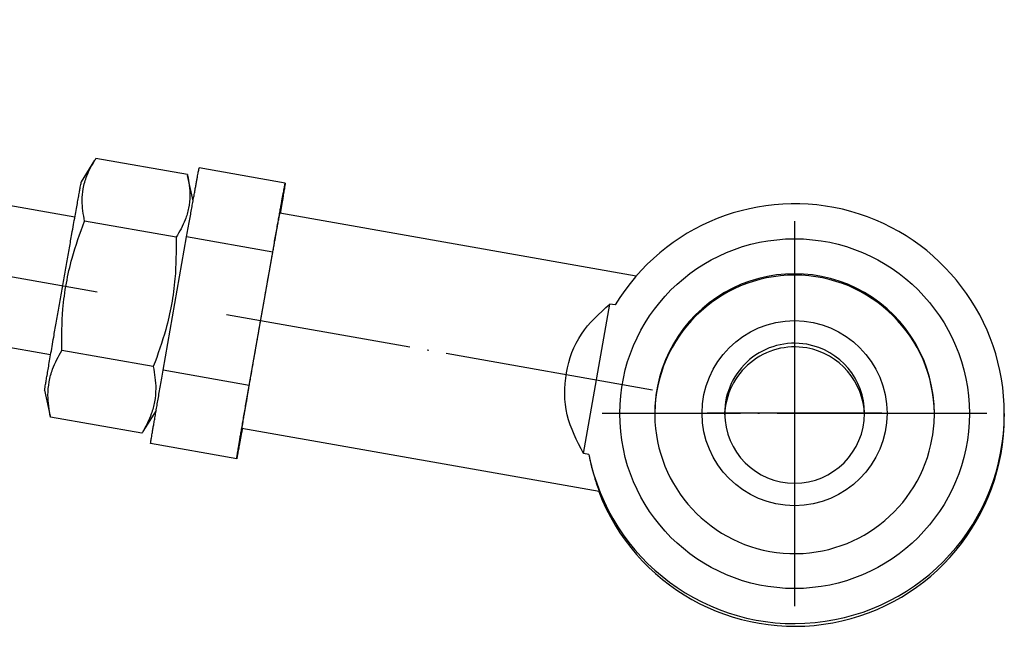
# Model space of a CAD drawing. Header units: millimetres. Extents: x -235 to 1449, y -109 to 485.
# Tile 37 of 39: x 1290 to 1346, y 129 to 164. Entities that reach past the tile are written whole.
import ezdxf

# ---------------------------------------------------------------- set-up
doc = ezdxf.new("R2010")
doc.units = ezdxf.units.MM
doc.linetypes.add('DOT_CENTER', pattern=[14, 12, -1, 0, -1])
doc.layers.add('1', color=7, linetype='Continuous')

# ---------------------------------------------------------------- blocks, each defined once
blk = doc.blocks.new('COUPLING_BAR__34', base_point=(1174.731, 128.896))
at = {"color": 7, "linetype": 'Continuous'}
for p, q in [((1293.278, 152.295), (1229.279, 163.578)), ((1291.889, 144.416), (1227.89, 155.7)), ((1293.646, 154.304), (1294.423, 155.548)), ((1299.72, 154.718), (1294.483, 155.641)), ((1305.312, 154.235), (1300.388, 155.103)), ((1300.039, 153.217), (1299.729, 154.675)), ((1325.389, 148.918), (1305.008, 152.512)), ((1299.068, 151.136), (1293.831, 152.059)), ((1298.326, 143.533), (1299.671, 151.16)), ((1304.595, 150.292), (1299.671, 151.16)), ((1303.25, 142.665), (1304.595, 150.292)), ((1322.373, 138.779), (1323.88, 147.32)), ((1324.186, 147.267), (1323.88, 147.32)), ((1297.765, 143.746), (1292.528, 144.669)), ((1303.25, 142.665), (1298.326, 143.533)), ((1291.548, 142.403), (1291.867, 140.903)), ((1297.113, 139.937), (1291.876, 140.86)), ((1297.927, 141.238), (1297.173, 140.03)), ((1346.452, 141.053), (1346.452, 140.896)), ((1323.278, 136.598), (1302.837, 140.203)), ((1302.534, 138.478), (1297.61, 139.346)), ((1322.68, 138.725), (1322.373, 138.779))]:
    blk.add_line(p, q, dxfattribs=at)
for centre, radius in [((1334.452, 141.053), 10), ((1334.452, 141.079), 5.292)]:
    blk.add_circle(centre, radius, dxfattribs=at)
for centre, radius, start, end in [((1334.452, 141.053), 12, 0, 148.8149), ((1334.452, 141.053), 8, 359.9938, 180.0062), ((1334.452, 140.974), 8, 0.5562, 179.4438), ((1334.452, 141.079), 4, 79.9985, 180), ((1334.452, 140.87), 4, 79.9985, 178.4999), ((1334.452, 141.079), 4, 0, 79.9985), ((1334.452, 140.87), 4, 1.5001, 79.9985), ((1334.452, 141.053), 12, 191.1873, 0), ((1334.452, 140.896), 12, 200.9581, 0), ((1334.452, 141.052), 8, 180, 180.2781), ((1334.452, 140.974), 8, 179.7219, 180), ((1334.452, 141.053), 8, 180.5625, 349.9954), ((1334.452, 141.079), 4, 180, 0), ((1334.452, 141.052), 8, 350.0015, 360)]:
    blk.add_arc(centre, radius, start, end, dxfattribs=at)
for points, knots in [([(1293.831, 152.059), (1293.763, 152.452), (1293.656, 153.067), (1293.739, 153.944), (1293.96, 154.737), (1294.255, 155.253), (1294.423, 155.548)], [0, 0, 0, 0, 1.18887, 1.863207, 2.624908, 3.638671, 3.638671, 3.638671, 3.638671]), ([(1294.423, 155.548), (1294.433, 155.563), (1294.453, 155.594), (1294.473, 155.625), (1294.483, 155.641)], [0, 0, 0, 0, 0.0550599, 0.1107405, 0.1107405, 0.1107405, 0.1107405]), ([(1299.671, 151.16), (1299.696, 151.301), (1299.745, 151.575), (1299.816, 151.975), (1299.884, 152.355), (1299.949, 152.713), (1300.009, 153.049), (1300.065, 153.362), (1300.117, 153.651), (1300.165, 153.916), (1300.209, 154.156), (1300.248, 154.37), (1300.283, 154.558), (1300.312, 154.719), (1300.337, 154.852), (1300.357, 154.957), (1300.372, 155.032), (1300.38, 155.078), (1300.386, 155.098), (1300.388, 155.103)], [0, 0, 0, 0, 0.427483, 0.834524, 1.220415, 1.584454, 1.925933, 2.244148, 2.538393, 2.807963, 3.052153, 3.270258, 3.461572, 3.62539, 3.761007, 3.867719, 3.944823, 3.991618, 4.007438, 4.007438, 4.007438, 4.007438]), ([(1299.729, 154.675), (1299.794, 154.291), (1299.898, 153.668), (1299.807, 152.809), (1299.571, 151.989), (1299.261, 151.463), (1299.068, 151.136)], [0, 0, 0, 0, 1.161043, 1.883944, 2.572236, 3.705416, 3.705416, 3.705416, 3.705416]), ([(1299.72, 154.718), (1299.722, 154.711), (1299.725, 154.696), (1299.728, 154.682), (1299.729, 154.675)], [0, 0, 0, 0, 0.02191922, 0.04373115, 0.04373115, 0.04373115, 0.04373115]), ([(1291.548, 142.403), (1291.55, 142.418), (1291.556, 142.469), (1291.575, 142.576), (1291.602, 142.745), (1291.641, 142.974), (1291.69, 143.258), (1291.748, 143.597), (1291.815, 143.987), (1291.891, 144.426), (1291.975, 144.912), (1292.081, 145.52), (1292.209, 146.248), (1292.356, 147.089), (1292.508, 147.951), (1292.661, 148.819), (1292.813, 149.68), (1292.962, 150.518), (1293.09, 151.242), (1293.198, 151.847), (1293.284, 152.328), (1293.362, 152.762), (1293.432, 153.147), (1293.492, 153.481), (1293.543, 153.759), (1293.583, 153.982), (1293.614, 154.144), (1293.633, 154.246), (1293.644, 154.292), (1293.646, 154.304)], [0, 0, 0, 0, 0.044559, 0.154312, 0.326675, 0.559047, 0.848826, 1.193409, 1.590191, 2.036569, 2.52994, 3.0677, 3.889588, 4.747964, 5.627982, 6.514793, 7.393549, 8.249405, 9.06751, 9.601925, 10.091468, 10.533578, 10.925693, 11.265253, 11.549696, 11.776462, 11.94299, 12.046724, 12.085125, 12.085125, 12.085125, 12.085125]), ([(1304.595, 150.292), (1304.62, 150.433), (1304.669, 150.706), (1304.741, 151.107), (1304.808, 151.487), (1304.873, 151.845), (1304.933, 152.181), (1304.989, 152.494), (1305.041, 152.783), (1305.089, 153.048), (1305.133, 153.288), (1305.172, 153.502), (1305.207, 153.69), (1305.236, 153.851), (1305.261, 153.984), (1305.281, 154.089), (1305.296, 154.164), (1305.304, 154.21), (1305.31, 154.23), (1305.312, 154.235)], [0, 0, 0, 0, 0.427483, 0.834524, 1.220415, 1.584454, 1.925933, 2.244148, 2.538393, 2.807963, 3.052153, 3.270258, 3.461572, 3.62539, 3.761007, 3.867719, 3.944823, 3.991618, 4.007438, 4.007438, 4.007438, 4.007438]), ([(1305.312, 154.235), (1305.311, 154.231), (1305.311, 154.216), (1305.305, 154.184), (1305.297, 154.129), (1305.285, 154.054), (1305.269, 153.958), (1305.25, 153.842), (1305.227, 153.707), (1305.201, 153.552), (1305.172, 153.378), (1305.139, 153.186), (1305.103, 152.976), (1305.064, 152.748), (1305.037, 152.591), (1305.023, 152.509)], [0, 0, 0, 0, 0.011298, 0.044706, 0.099829, 0.176237, 0.273498, 0.391178, 0.528842, 0.686056, 0.862385, 1.057394, 1.270649, 1.501716, 1.750159, 1.750159, 1.750159, 1.750159]), ([(1302.837, 140.203), (1302.838, 140.209), (1302.84, 140.229), (1302.847, 140.271), (1302.857, 140.336), (1302.872, 140.424), (1302.89, 140.533), (1302.912, 140.663), (1302.937, 140.814), (1302.966, 140.986), (1302.999, 141.177), (1303.035, 141.387), (1303.075, 141.616), (1303.117, 141.863), (1303.163, 142.127), (1303.212, 142.408), (1303.264, 142.706), (1303.318, 143.019), (1303.389, 143.428), (1303.478, 143.934), (1303.583, 144.536), (1303.692, 145.153), (1303.802, 145.781), (1303.913, 146.413), (1304.025, 147.044), (1304.135, 147.669), (1304.244, 148.284), (1304.35, 148.882), (1304.439, 149.383), (1304.512, 149.788), (1304.567, 150.097), (1304.619, 150.39), (1304.669, 150.667), (1304.715, 150.926), (1304.759, 151.168), (1304.799, 151.391), (1304.836, 151.596), (1304.87, 151.781), (1304.9, 151.946), (1304.927, 152.091), (1304.95, 152.216), (1304.969, 152.318), (1304.984, 152.399), (1304.996, 152.457), (1305.002, 152.492), (1305.007, 152.508), (1305.008, 152.512)], [0, 0, 0, 0, 0.018875, 0.061568, 0.127544, 0.21625, 0.327135, 0.459646, 0.61323, 0.787335, 0.981406, 1.194892, 1.427237, 1.677891, 1.946298, 2.231906, 2.534161, 2.852511, 3.186402, 3.779007, 4.392263, 5.020866, 5.659509, 6.302889, 6.945698, 7.582633, 8.208389, 8.817659, 9.405138, 9.735514, 10.05003, 10.348149, 10.629333, 10.893045, 11.138747, 11.365904, 11.573977, 11.762429, 11.930723, 12.078322, 12.204689, 12.309287, 12.39158, 12.451031, 12.487108, 12.499304, 12.499304, 12.499304, 12.499304]), ([(1292.528, 144.669), (1292.528, 145.46), (1292.527, 146.747), (1292.771, 148.508), (1293.151, 150.199), (1293.575, 151.359), (1293.831, 152.059)], [0, 0, 0, 0, 2.368451, 3.857668, 5.322956, 7.557927, 7.557927, 7.557927, 7.557927]), ([(1299.068, 151.136), (1299.069, 150.345), (1299.069, 149.058), (1298.825, 147.297), (1298.445, 145.606), (1298.021, 144.446), (1297.765, 143.746)], [0, 0, 0, 0, 2.368451, 3.857668, 5.322956, 7.557927, 7.557927, 7.557927, 7.557927]), ([(1322.373, 138.779), (1322.001, 139.5), (1321.258, 140.938), (1321.264, 143.402), (1322.095, 145.714), (1323.285, 146.785), (1323.88, 147.32)], [0, 0, 0, 0, 2.402727, 4.792479, 7.166959, 9.532456, 9.532456, 9.532456, 9.532456]), ([(1291.876, 140.86), (1291.807, 141.279), (1291.698, 141.949), (1291.787, 142.875), (1292.021, 143.75), (1292.335, 144.319), (1292.528, 144.669)], [0, 0, 0, 0, 1.267168, 2.025536, 2.773101, 3.966374, 3.966374, 3.966374, 3.966374]), ([(1297.765, 143.746), (1297.834, 143.327), (1297.943, 142.657), (1297.855, 141.743), (1297.635, 140.903), (1297.348, 140.361), (1297.173, 140.03)], [0, 0, 0, 0, 1.267168, 2.025536, 2.737001, 3.856421, 3.856421, 3.856421, 3.856421]), ([(1297.61, 139.346), (1297.61, 139.352), (1297.612, 139.374), (1297.62, 139.423), (1297.632, 139.504), (1297.651, 139.616), (1297.674, 139.759), (1297.703, 139.931), (1297.737, 140.131), (1297.776, 140.359), (1297.82, 140.615), (1297.868, 140.897), (1297.921, 141.204), (1297.979, 141.536), (1298.04, 141.892), (1298.106, 142.271), (1298.176, 142.673), (1298.25, 143.096), (1298.3, 143.385), (1298.326, 143.533)], [0, 0, 0, 0, 0.016906, 0.066894, 0.149203, 0.263039, 0.407603, 0.582097, 0.78572, 1.017672, 1.277154, 1.563365, 1.875506, 2.212776, 2.574375, 2.959503, 3.36736, 3.797146, 4.24806, 4.24806, 4.24806, 4.24806]), ([(1302.534, 138.478), (1302.534, 138.484), (1302.536, 138.506), (1302.544, 138.555), (1302.556, 138.636), (1302.575, 138.748), (1302.599, 138.891), (1302.627, 139.062), (1302.661, 139.263), (1302.7, 139.491), (1302.744, 139.747), (1302.792, 140.029), (1302.845, 140.336), (1302.903, 140.668), (1302.964, 141.024), (1303.03, 141.403), (1303.1, 141.805), (1303.174, 142.228), (1303.224, 142.517), (1303.25, 142.665)], [0, 0, 0, 0, 0.016906, 0.066894, 0.149203, 0.263039, 0.407603, 0.582097, 0.78572, 1.017672, 1.277154, 1.563365, 1.875506, 2.212776, 2.574375, 2.959503, 3.36736, 3.797146, 4.24806, 4.24806, 4.24806, 4.24806]), ([(1297.173, 140.03), (1297.163, 140.015), (1297.142, 139.985), (1297.123, 139.953), (1297.113, 139.937)], [0, 0, 0, 0, 0.0549924, 0.1107589, 0.1107589, 0.1107589, 0.1107589]), ([(1302.852, 140.199), (1302.838, 140.117), (1302.809, 139.96), (1302.768, 139.732), (1302.73, 139.523), (1302.695, 139.331), (1302.664, 139.158), (1302.635, 139.003), (1302.61, 138.868), (1302.589, 138.753), (1302.571, 138.657), (1302.556, 138.582), (1302.545, 138.529), (1302.539, 138.496), (1302.535, 138.482), (1302.534, 138.478)], [0, 0, 0, 0, 0.248741, 0.480011, 0.693387, 0.888446, 1.064767, 1.221926, 1.359503, 1.477075, 1.57422, 1.650516, 1.705544, 1.738886, 1.750159, 1.750159, 1.750159, 1.750159]), ([(1322.68, 138.725), (1322.7, 138.623), (1322.74, 138.426), (1322.807, 138.139), (1322.876, 137.87), (1322.946, 137.62), (1323.015, 137.389), (1323.075, 137.199), (1323.125, 137.048), (1323.164, 136.934), (1323.199, 136.834), (1323.228, 136.751), (1323.25, 136.686), (1323.265, 136.645), (1323.273, 136.62), (1323.276, 136.609), (1323.277, 136.602), (1323.278, 136.599), (1323.278, 136.598)], [0, 0, 0, 0, 0.310518, 0.604911, 0.882514, 1.142604, 1.384408, 1.607107, 1.741018, 1.861563, 1.967691, 2.058345, 2.124407, 2.173927, 2.190332, 2.202529, 2.206996, 2.211463, 2.211463, 2.211463, 2.211463])]:
    blk.add_open_spline(points, degree=3, knots=knots, dxfattribs=at)
at = {"layer": '1', "color": 2, "linetype": 'DOT_CENTER'}
for p, q in [((1294.554, 148.008), (1226.615, 159.987)), ((1294.554, 148.008), (1226.615, 159.986)), ((1334.452, 152.053), (1334.452, 130.053)), ((1326.333, 142.406), (1301.953, 146.704)), ((1334.452, 146.079), (1334.452, 136.079)), ((1345.452, 141.053), (1323.452, 141.053)), ((1339.452, 141.079), (1329.452, 141.079))]:
    blk.add_line(p, q, dxfattribs=at)
blk = doc.blocks.new('COUPLING_BAR_BLOCK__35', base_point=(1156.731, 128.896))
blk.add_blockref('COUPLING_BAR__34', (1174.731, 128.896))
blk = doc.blocks.new('READING_HEAD__36', base_point=(1137.731, 128.896))
blk.add_blockref('COUPLING_BAR_BLOCK__35', (1156.731, 128.896))
blk = doc.blocks.new('PB_270__37', base_point=(835.731, 128.896))
blk.add_blockref('READING_HEAD__36', (1137.731, 128.896))
blk = doc.blocks.new('Alzado2', base_point=(991, 173))
blk.add_blockref('PB_270__37', (835.731, 128.896))

msp = doc.modelspace()

# ---------------------------------------------------------------- block references
msp.add_blockref('Alzado2', (991, 173))

doc.saveas('drawing.dxf')
